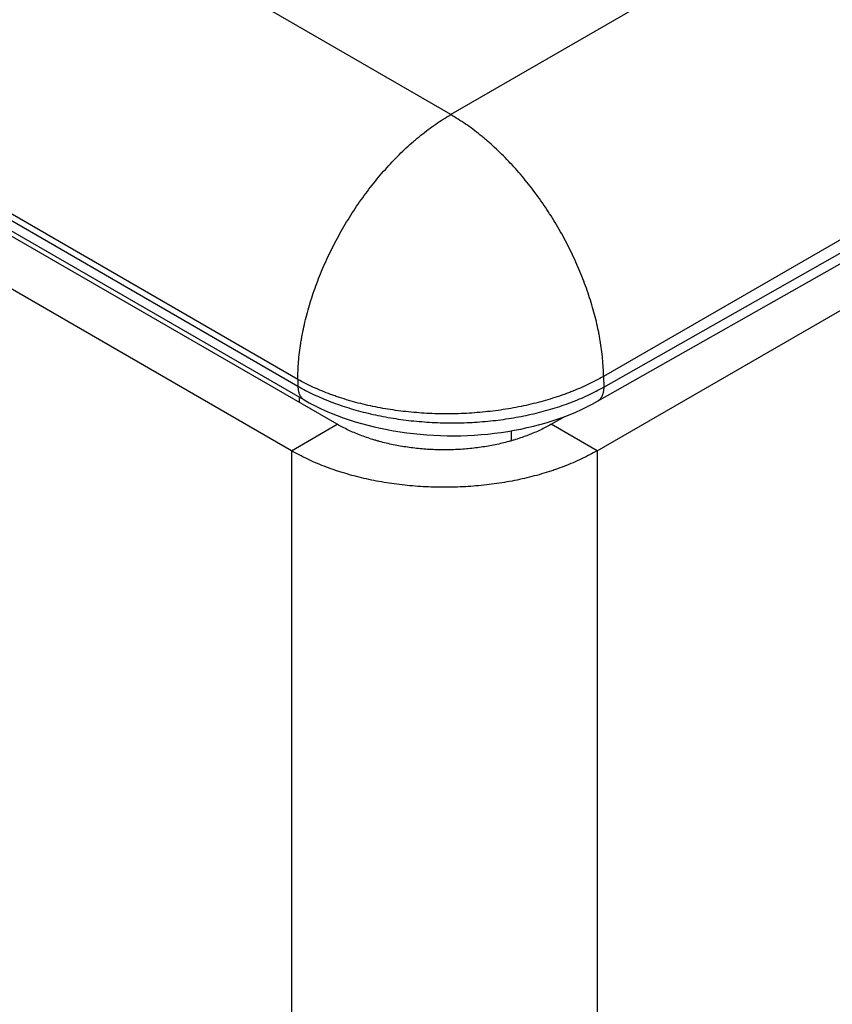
# Model space of a CAD drawing. Header units: inches. Extents: x 0 to 22, y 0 to 25.8.
# Tile 74 of 80: x 8.703 to 9.079, y 24.129 to 24.584. Entities that reach past the tile are written whole.
import ezdxf

# ---------------------------------------------------------------- set-up
doc = ezdxf.new("R2010")
doc.units = ezdxf.units.IN
doc.header["$LTSCALE"] = 1.21
doc.header["$MEASUREMENT"] = 0
doc.layers.get('0').update_dxf_attribs({"linetype": 'CONTINUOUS'})

msp = doc.modelspace()

# ---------------------------------------------------------------- linework, layer by layer
at = {"color": 6, "linetype": 'CONTINUOUS'}
for p, q in [((9.39736, 24.82605), (8.90239, 24.54026)), ((9.46806, 24.70501), (8.97309, 24.41922)), ((8.97316, 24.41424), (9.46821, 24.695)), ((8.97022, 24.40768), (9.46527, 24.68844)), ((8.83168, 24.41779), (8.36985, 24.68444)), ((8.97011, 24.38482), (9.45903, 24.66711)), ((8.90239, 24.54026), (8.75967, 24.62298)), ((8.47169, 24.62254), (8.83172, 24.41467)), ((8.47454, 24.61624), (8.83458, 24.40836)), ((8.8499, 24.39706), (8.51332, 24.5914)), ((8.82869, 24.38482), (8.4921, 24.57915)), ((8.97309, 24.41922), (8.97316, 24.41424)), ((8.83168, 24.41779), (8.83172, 24.41467)), ((8.83229, 24.40968), (8.83229, 24.40723)), ((8.94889, 24.39706), (8.95518, 24.40069)), ((8.82869, 24.38482), (8.8499, 24.39706)), ((8.97011, 24.38482), (8.94889, 24.39706)), ((8.93041, 24.39405), (8.93041, 24.38949)), ((8.82869, 24.38482), (8.82869, 21.78925)), ((8.97011, 24.38482), (8.97011, 21.78925))]:
    msp.add_line(p, q, dxfattribs=at)
msp.add_lwpolyline([(8.83458, 24.40836), (8.83692, 24.40705), (8.8394, 24.40575), (8.84193, 24.40451), (8.84453, 24.40332), (8.84717, 24.40219), (8.84987, 24.40112), (8.85262, 24.4001), (8.85541, 24.39914), (8.85824, 24.39824), (8.86111, 24.39739), (8.86401, 24.39661), (8.86696, 24.39588), (8.86993, 24.39521), (8.87294, 24.39459), (8.87597, 24.39404), (8.87902, 24.39355), (8.88209, 24.39311), (8.88518, 24.39274), (8.88828, 24.39242), (8.8914, 24.39217), (8.89453, 24.39197), (8.89766, 24.39184), (8.9008, 24.39176), (8.90394, 24.39175), (8.90708, 24.39179), (8.91021, 24.39189), (8.91334, 24.39206), (8.91646, 24.39228), (8.91956, 24.39256), (8.92266, 24.39291), (8.92573, 24.39331), (8.92878, 24.39377), (8.93181, 24.39429), (8.93482, 24.39487), (8.93779, 24.39551), (8.94074, 24.39621), (8.94365, 24.39697), (8.94652, 24.39779), (8.94935, 24.39866), (8.95215, 24.39959), (8.9549, 24.40058), (8.9576, 24.40163), (8.96025, 24.40274), (8.96285, 24.4039), (8.96539, 24.40512), (8.96787, 24.40639), (8.97022, 24.40768)], dxfattribs=at)
for points, knots in [([(8.83168, 24.41779), (8.83168, 24.41914), (8.83174, 24.42187), (8.83199, 24.42601), (8.83242, 24.43024), (8.83291, 24.4338), (8.83339, 24.43668), (8.83393, 24.4396), (8.8347, 24.44328), (8.83579, 24.44771), (8.83704, 24.45217), (8.83845, 24.45664), (8.84001, 24.46112), (8.84172, 24.46559), (8.84358, 24.47005), (8.84558, 24.47448), (8.84771, 24.47887), (8.84998, 24.48321), (8.85237, 24.48749), (8.85488, 24.4917), (8.85751, 24.49584), (8.86024, 24.49988), (8.86308, 24.50383), (8.86601, 24.50766), (8.86903, 24.51138), (8.87213, 24.51497), (8.8753, 24.51843), (8.87853, 24.52174), (8.88183, 24.5249), (8.88462, 24.52741), (8.88689, 24.52933), (8.88914, 24.53119), (8.89198, 24.53339), (8.89542, 24.53587), (8.89888, 24.53817), (8.90122, 24.53959), (8.90239, 24.54026)], [0, 0, 0, 0, 0.027559, 0.055798, 0.084682, 0.11417, 0.129129, 0.144222, 0.174796, 0.205854, 0.23736, 0.26927, 0.301545, 0.334134, 0.366988, 0.400053, 0.433277, 0.466608, 0.499992, 0.533377, 0.566708, 0.599933, 0.632998, 0.665852, 0.698442, 0.730717, 0.762628, 0.794134, 0.825194, 0.855769, 0.870863, 0.885823, 0.915313, 0.944199, 0.97244, 1, 1, 1, 1]), ([(8.97309, 24.41922), (8.97307, 24.42057), (8.97297, 24.42329), (8.97266, 24.42741), (8.97218, 24.43161), (8.97165, 24.43515), (8.97115, 24.43801), (8.97058, 24.44091), (8.96977, 24.44455), (8.96865, 24.44895), (8.96737, 24.45336), (8.96594, 24.45778), (8.96436, 24.46221), (8.96264, 24.46663), (8.96077, 24.47103), (8.95876, 24.47541), (8.95662, 24.47974), (8.95436, 24.48402), (8.95197, 24.48824), (8.94947, 24.4924), (8.94685, 24.49647), (8.94413, 24.50046), (8.94131, 24.50434), (8.9384, 24.50812), (8.93541, 24.51178), (8.93234, 24.51532), (8.92919, 24.51873), (8.92599, 24.52199), (8.92273, 24.5251), (8.91996, 24.52758), (8.91772, 24.52948), (8.91549, 24.5313), (8.91268, 24.53348), (8.90928, 24.53593), (8.90586, 24.53819), (8.90354, 24.53959), (8.90239, 24.54026)], [0, 0, 0, 0, 0.02775, 0.056166, 0.085209, 0.114838, 0.129861, 0.145014, 0.175694, 0.206842, 0.238418, 0.270383, 0.302696, 0.335307, 0.368167, 0.401226, 0.43443, 0.467729, 0.501071, 0.534404, 0.567676, 0.600834, 0.633827, 0.666604, 0.699115, 0.73131, 0.763141, 0.794567, 0.82555, 0.856051, 0.87111, 0.886035, 0.915461, 0.944289, 0.972481, 1, 1, 1, 1]), ([(8.97309, 24.41922), (8.97192, 24.41854), (8.96952, 24.41723), (8.9658, 24.41537), (8.96193, 24.41362), (8.9586, 24.41226), (8.95587, 24.41122), (8.95308, 24.41022), (8.9495, 24.40903), (8.94512, 24.40774), (8.94063, 24.40657), (8.93606, 24.40552), (8.9314, 24.4046), (8.92667, 24.40381), (8.92188, 24.40315), (8.91705, 24.40263), (8.91218, 24.40224), (8.90729, 24.40198), (8.90238, 24.40187), (8.89748, 24.40188), (8.89258, 24.40204), (8.88772, 24.40233), (8.88288, 24.40276), (8.8781, 24.40332), (8.87337, 24.40401), (8.86871, 24.40484), (8.86413, 24.40579), (8.85965, 24.40687), (8.85526, 24.40808), (8.85169, 24.40919), (8.84889, 24.41014), (8.84616, 24.41112), (8.84283, 24.41242), (8.83896, 24.41409), (8.83525, 24.41587), (8.83285, 24.41714), (8.83168, 24.41779)], [0, 0, 0, 0, 0.027601, 0.055894, 0.084841, 0.114399, 0.129395, 0.144527, 0.17518, 0.20632, 0.237908, 0.269902, 0.302258, 0.334926, 0.367854, 0.400988, 0.434275, 0.467662, 0.501093, 0.534515, 0.567872, 0.601112, 0.63418, 0.667024, 0.699589, 0.731825, 0.763682, 0.795117, 0.82609, 0.85656, 0.871596, 0.886492, 0.915842, 0.94457, 0.972635, 1, 1, 1, 1]), ([(8.83172, 24.41467), (8.8329, 24.41399), (8.83529, 24.41268), (8.83901, 24.41084), (8.84288, 24.4091), (8.84689, 24.40748), (8.85104, 24.40597), (8.85531, 24.40457), (8.85969, 24.4033), (8.86418, 24.40215), (8.86876, 24.40113), (8.87342, 24.40023), (8.87815, 24.39947), (8.88293, 24.39884), (8.88777, 24.39835), (8.89264, 24.39799), (8.89753, 24.39777), (8.90244, 24.39769), (8.90735, 24.39774), (8.91224, 24.39793), (8.91711, 24.39826), (8.92195, 24.39872), (8.92674, 24.39932), (8.93147, 24.40006), (8.93613, 24.40092), (8.94071, 24.40192), (8.94519, 24.40304), (8.94958, 24.40429), (8.95385, 24.40565), (8.95799, 24.40714), (8.96201, 24.40874), (8.96588, 24.41046), (8.96959, 24.41227), (8.97199, 24.41357), (8.97316, 24.41424)], [0, 0, 0, 0, 0.027573, 0.055809, 0.084678, 0.114151, 0.144198, 0.174782, 0.205863, 0.237399, 0.269345, 0.301654, 0.334278, 0.367166, 0.400266, 0.433525, 0.46689, 0.500307, 0.533721, 0.567078, 0.600324, 0.633406, 0.66627, 0.698865, 0.731141, 0.763049, 0.794543, 0.825576, 0.856109, 0.886101, 0.915515, 0.944323, 0.972495, 1, 1, 1, 1]), ([(8.83172, 24.41467), (8.83172, 24.41431), (8.83175, 24.41378), (8.83183, 24.41308), (8.83191, 24.41259), (8.83201, 24.41211), (8.83214, 24.41165), (8.83229, 24.41121), (8.83246, 24.41079), (8.83265, 24.4104), (8.83287, 24.41003), (8.83311, 24.40968), (8.83336, 24.40936), (8.83364, 24.40907), (8.83393, 24.4088), (8.83425, 24.40856), (8.83447, 24.40842), (8.83458, 24.40836)], [0, 0, 0, 0, 0.147923, 0.219253, 0.288767, 0.356445, 0.422283, 0.486294, 0.548518, 0.609036, 0.667996, 0.725574, 0.781961, 0.837366, 0.892011, 0.946138, 1, 1, 1, 1]), ([(8.97316, 24.41424), (8.97317, 24.41387), (8.97315, 24.41331), (8.97307, 24.41259), (8.97299, 24.41207), (8.97288, 24.41157), (8.97275, 24.41109), (8.9726, 24.41063), (8.97242, 24.4102), (8.97222, 24.40979), (8.972, 24.4094), (8.97175, 24.40905), (8.97148, 24.40871), (8.9712, 24.40841), (8.97089, 24.40814), (8.97057, 24.40789), (8.97034, 24.40775), (8.97022, 24.40768)], [0, 0, 0, 0, 0.148149, 0.219602, 0.289234, 0.357017, 0.422939, 0.487009, 0.549259, 0.609771, 0.668696, 0.726211, 0.782508, 0.837798, 0.892311, 0.946291, 1, 1, 1, 1]), ([(8.94889, 24.39706), (8.94808, 24.39659), (8.9464, 24.39567), (8.9438, 24.39438), (8.94109, 24.39316), (8.93828, 24.39202), (8.93538, 24.39096), (8.93289, 24.39014), (8.93087, 24.38954), (8.9288, 24.38895), (8.92617, 24.38828), (8.92297, 24.38757), (8.91971, 24.38695), (8.9164, 24.38642), (8.91305, 24.38598), (8.90966, 24.38565), (8.90626, 24.3854), (8.90283, 24.38526), (8.8994, 24.38521), (8.89596, 24.38526), (8.89254, 24.3854), (8.88913, 24.38565), (8.88575, 24.38598), (8.8824, 24.38642), (8.87909, 24.38695), (8.87583, 24.38757), (8.87262, 24.38828), (8.86999, 24.38895), (8.86793, 24.38954), (8.8659, 24.39014), (8.86342, 24.39096), (8.86051, 24.39202), (8.8577, 24.39316), (8.85499, 24.39438), (8.85239, 24.39567), (8.85072, 24.39659), (8.8499, 24.39706)], [0, 0, 0, 0, 0.027515, 0.05573, 0.084607, 0.114104, 0.144176, 0.174778, 0.190264, 0.205864, 0.237388, 0.269308, 0.301581, 0.33416, 0.367001, 0.400057, 0.433278, 0.466611, 0.5, 0.533389, 0.566722, 0.599943, 0.632999, 0.66584, 0.698419, 0.730692, 0.762612, 0.794136, 0.809736, 0.825222, 0.855824, 0.885896, 0.915393, 0.94427, 0.972485, 1, 1, 1, 1]), ([(8.97011, 24.38482), (8.96894, 24.38414), (8.96654, 24.38283), (8.96283, 24.38098), (8.95896, 24.37924), (8.95494, 24.3776), (8.9515, 24.37634), (8.94868, 24.3754), (8.9458, 24.37448), (8.94214, 24.37342), (8.93765, 24.37227), (8.93307, 24.37125), (8.92841, 24.37036), (8.92369, 24.36961), (8.9189, 24.36899), (8.91407, 24.36851), (8.9092, 24.36816), (8.9043, 24.36795), (8.8994, 24.36788), (8.89449, 24.36795), (8.8896, 24.36816), (8.88473, 24.36851), (8.8799, 24.36899), (8.87511, 24.36961), (8.87038, 24.37036), (8.86572, 24.37125), (8.86115, 24.37227), (8.85666, 24.37342), (8.85299, 24.37448), (8.85011, 24.3754), (8.8473, 24.37634), (8.84385, 24.3776), (8.83984, 24.37924), (8.83597, 24.38098), (8.83225, 24.38283), (8.82986, 24.38414), (8.82869, 24.38482)], [0, 0, 0, 0, 0.027543, 0.055775, 0.084659, 0.114153, 0.144215, 0.159445, 0.174802, 0.20587, 0.23738, 0.269291, 0.30156, 0.334143, 0.366993, 0.400056, 0.433282, 0.466614, 0.5, 0.533386, 0.566718, 0.599944, 0.633007, 0.665857, 0.69844, 0.730709, 0.76262, 0.79413, 0.825198, 0.840555, 0.855785, 0.885847, 0.915341, 0.944225, 0.972457, 1, 1, 1, 1])]:
    msp.add_open_spline(points, degree=3, knots=knots, dxfattribs=at)

doc.saveas('drawing.dxf')
